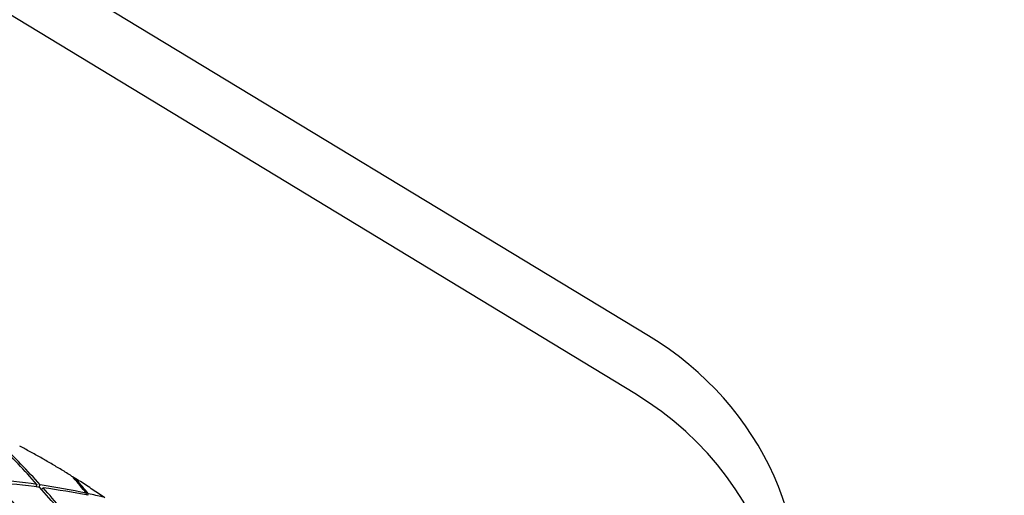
# Model space of a CAD drawing. Header units: inches. Extents: x 36 to 1719, y -84 to 1122.
# Tile 44 of 256: x 431.215 to 432.766, y 303.818 to 304.568. Entities that reach past the tile are written whole.
import ezdxf

# ---------------------------------------------------------------- set-up
doc = ezdxf.new("R2010")
doc.units = ezdxf.units.IN
doc.header["$LTSCALE"] = 48
doc.header["$MEASUREMENT"] = 0
doc.layers.add('Visible (ANSI)', color=7, linetype='Continuous', lineweight=30)

msp = doc.modelspace()

# ---------------------------------------------------------------- linework, layer by layer
at = {"layer": 'Visible (ANSI)'}
for p, q in [((432.20597, 304.06995), (429.02404, 306.00017)), ((432.18423, 303.9788), (429.0023, 305.90902)), ((431.24264, 303.83578), (431.24096, 303.8318)), ((431.24561, 303.83118), (431.24787, 303.835)), ((431.25216, 303.83029), (431.24992, 303.82763)), ((431.32049, 303.82173), (431.31924, 303.81922)), ((431.32215, 303.81865), (431.32373, 303.82102))]:
    msp.add_line(p, q, dxfattribs=at)
msp.add_circle((422.3504, 315.10877), 23.75, dxfattribs=at)
for centre, major_axis, ratio, start_param, end_param in [((431.94499, 303.68196), (0.48635, -0.11604), 0.9270951, 0, 1.2369931), ((431.92324, 303.59081), (0.48635, -0.11604), 0.9270951, 5.9493821, 7.5201784), ((430.62138, 302.85387), (-0.60978, 1.39329), 0.7003523, 5.1543049, 5.2153331), ((430.59028, 302.72355), (0.42089, -1.50766), 0.7254172, 2.1784522, 2.241047), ((430.62138, 302.85387), (-0.68345, 1.33347), 0.6879093, 5.0848141, 5.1446094), ((430.59028, 302.72355), (1.2557, 0.75009), 0.6682743, 0.687485, 0.7485133), ((430.62138, 302.85387), (-1.29418, -0.54845), 0.6369501, 3.9632426, 4.0233445), ((430.59028, 302.72355), (0.50857, -1.46078), 0.7148654, 2.1011679, 2.1612698), ((430.59028, 302.72355), (1.2557, 0.75009), 0.6682743, 0.6204686, 0.6830634), ((430.62138, 302.85387), (-0.5299, 1.44782), 0.7120296, 5.160951, 5.1825841), ((430.59028, 302.72355), (0.32721, -1.54757), 0.7349494, 2.1930822, 2.2132331), ((430.62138, 302.85387), (-0.60978, 1.39329), 0.7003523, 5.0897814, 5.1498833), ((430.62138, 302.85387), (-1.29418, -0.54845), 0.6369501, 3.8977928, 3.958821), ((430.59028, 302.72355), (0.42089, -1.50766), 0.7254172, 2.1130023, 2.1740306), ((430.59028, 302.72355), (1.2557, 0.75009), 0.6682743, 0.5974626, 0.6176136)]:
    msp.add_ellipse(centre, major_axis=major_axis, ratio=ratio, start_param=start_param, end_param=end_param, dxfattribs=at)
for points, knots in [([(431.29728, 303.84886), (431.29195, 303.85219), (431.28659, 303.85549), (431.27582, 303.86202), (431.27041, 303.86524), (431.25955, 303.87161), (431.25409, 303.87476), (431.24312, 303.88098), (431.23762, 303.88405), (431.22656, 303.89012), (431.22101, 303.89311), (431.21543, 303.89607)], [1.663592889, 1.663592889, 1.663592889, 1.663592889, 1.678821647, 1.678821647, 1.694050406, 1.694050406, 1.709279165, 1.709279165, 1.724507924, 1.724507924, 1.739736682, 1.739736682, 1.739736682, 1.739736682]), ([(431.30487, 303.84331), (431.30378, 303.84457), (431.30224, 303.84582), (431.30029, 303.84691), (431.29972, 303.84718), (431.29913, 303.84743)], [0, 0, 0, 0, 0.015156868, 0.015156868, 0.020557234, 0.020557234, 0.020557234, 0.020557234]), ([(431.34962, 303.81435), (431.34646, 303.81654), (431.34329, 303.81872), (431.33693, 303.82306), (431.33374, 303.82521), (431.32734, 303.82949), (431.32413, 303.83161), (431.31769, 303.83583), (431.31446, 303.83793), (431.30798, 303.8421), (431.30473, 303.84417), (431.30147, 303.84623)], [1.612943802, 1.612943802, 1.612943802, 1.612943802, 1.622275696, 1.622275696, 1.631607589, 1.631607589, 1.640939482, 1.640939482, 1.650271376, 1.650271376, 1.659603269, 1.659603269, 1.659603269, 1.659603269])]:
    msp.add_open_spline(points, degree=3, knots=knots, dxfattribs=at)
msp.add_open_spline([(431.29728, 303.84885), (431.29838, 303.84815), (431.29948, 303.84718), (431.30032, 303.84618)], degree=3, dxfattribs=at)

doc.saveas('drawing.dxf')
